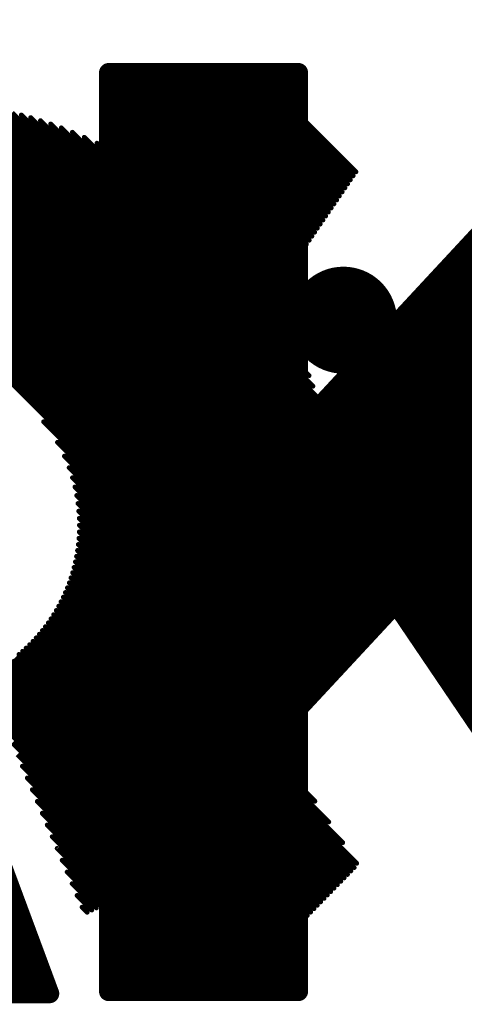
# Model space of a CAD drawing. Extents: x -13 to 79, y -40 to 78.
# Tile 45 of 96: x 38.32 to 40.64, y 18.02 to 23.16. Entities that reach past the tile are written whole.
import ezdxf

# ---------------------------------------------------------------- set-up
doc = ezdxf.new("R2010")
doc.units = 0
for name, color, linetype in [('18', 82, 'CONTINUOUS'), ('21', 253, 'CONTINUOUS'), ('22', 140, 'CONTINUOUS')]:
    doc.layers.add(name, color=color, linetype=linetype)

# ---------------------------------------------------------------- blocks, each defined once
blk = doc.blocks.new('ROUNDV')
at = {"const_width": 0.5}
blk.add_lwpolyline([(0, -0.25, 1), (0, 0.25, 1), (0, -0.25)], format="xyb", dxfattribs=at)

msp = doc.modelspace()

# ---------------------------------------------------------------- linework, layer by layer
at = {"layer": '21'}
for points, const_width in [([(32.385, 3.175, 0.4142), (61.595, 32.385)], 3.048), ([(38.7804, 22.9074, 1), (38.7804, 22.8566)], 0.0508), ([(38.8058, 22.882, 1), (38.755, 22.882)], 0.0508), ([(38.8276, 22.9074, 1), (38.8276, 22.8566)], 0.0508), ([(38.8455, 22.8641, 1), (38.8096, 22.9)], 0.0508), ([(38.8276, 22.8566, 1), (38.8276, 22.9074)], 0.0508), ([(38.969, 22.9074, 1), (38.969, 22.8566)], 0.0508), ([(38.987, 22.8641, 1), (38.951, 22.9)], 0.0508), ([(38.969, 22.8566, 1), (38.969, 22.9074)], 0.0508), ([(39.1104, 22.9074, 1), (39.1104, 22.8566)], 0.0508), ([(39.1284, 22.8641, 1), (39.0924, 22.9)], 0.0508), ([(39.1104, 22.8566, 1), (39.1104, 22.9074)], 0.0508), ([(39.2518, 22.9074, 1), (39.2518, 22.8566)], 0.0508), ([(39.2698, 22.8641, 1), (39.2339, 22.9)], 0.0508), ([(39.2518, 22.8566, 1), (39.2518, 22.9074)], 0.0508), ([(39.3933, 22.9074, 1), (39.3933, 22.8566)], 0.0508), ([(39.4112, 22.8641, 1), (39.3753, 22.9)], 0.0508), ([(39.3933, 22.8566, 1), (39.3933, 22.9074)], 0.0508), ([(39.5347, 22.9074, 1), (39.5347, 22.8566)], 0.0508), ([(39.5526, 22.8641, 1), (39.5167, 22.9)], 0.0508), ([(39.5347, 22.8566, 1), (39.5347, 22.9074)], 0.0508), ([(39.6761, 22.9074, 1), (39.6761, 22.8566)], 0.0508), ([(39.6941, 22.8641, 1), (39.6581, 22.9)], 0.0508), ([(39.6761, 22.8566, 1), (39.6761, 22.9074)], 0.0508), ([(39.7952, 22.882, 1), (39.7444, 22.882)], 0.0508), ([(39.7698, 22.8566, 1), (39.7698, 22.9074)], 0.0508), ([(38.8058, 22.8349, 1), (38.755, 22.8349)], 0.0508), ([(38.7624, 22.8528, 1), (38.7984, 22.8169)], 0.0508), ([(39.7952, 22.8343, 1), (39.7444, 22.8343)], 0.0508), ([(39.7878, 22.8164, 1), (39.7519, 22.8523)], 0.0508), ([(38.755, 22.8349, 1), (38.8058, 22.8349)], 0.0508), ([(39.7444, 22.8343, 1), (39.7952, 22.8343)], 0.0508), ([(38.8058, 22.6935, 1), (38.755, 22.6935)], 0.0508), ([(38.7624, 22.7114, 1), (38.7984, 22.6755)], 0.0508), ([(39.7952, 22.6929, 1), (39.7444, 22.6929)], 0.0508), ([(39.7878, 22.675, 1), (39.7519, 22.7109)], 0.0508), ([(38.755, 22.6935, 1), (38.8058, 22.6935)], 0.0508), ([(39.7444, 22.6929, 1), (39.7952, 22.6929)], 0.0508), ([(38.8058, 22.552, 1), (38.755, 22.552)], 0.0508), ([(38.7624, 22.57, 1), (38.7984, 22.5341)], 0.0508), ([(38.755, 22.552, 1), (38.8058, 22.552)], 0.0508), ([(39.7952, 22.5515, 1), (39.7444, 22.5515)], 0.0508), ([(39.7444, 22.5515, 1), (39.7952, 22.5515)], 0.0508), ([(39.7878, 22.5335, 1), (39.7519, 22.5695)], 0.0508), ([(38.7624, 22.4286, 1), (38.7984, 22.3926)], 0.0508), ([(38.8058, 22.4106, 1), (38.755, 22.4106)], 0.0508), ([(38.755, 22.4106, 1), (38.8058, 22.4106)], 0.0508), ([(39.7952, 22.4101, 1), (39.7444, 22.4101)], 0.0508), ([(39.7444, 22.4101, 1), (39.7952, 22.4101)], 0.0508), ([(39.7878, 22.3921, 1), (39.7519, 22.428)], 0.0508), ([(38.7624, 22.2872, 1), (38.7984, 22.2512)], 0.0508), ([(38.8058, 22.2692, 1), (38.755, 22.2692)], 0.0508), ([(39.7952, 22.2687, 1), (39.7444, 22.2687)], 0.0508), ([(39.7878, 22.2507, 1), (39.7519, 22.2866)], 0.0508), ([(38.755, 22.2692, 1), (38.8058, 22.2692)], 0.0508), ([(39.7444, 22.2687, 1), (39.7952, 22.2687)], 0.0508), ([(38.8058, 22.1278, 1), (38.755, 22.1278)], 0.0508), ([(38.7624, 22.1457, 1), (38.7984, 22.1098)], 0.0508), ([(39.7952, 22.1272, 1), (39.7444, 22.1272)], 0.0508), ([(39.7878, 22.1093, 1), (39.7519, 22.1452)], 0.0508), ([(38.755, 22.1278, 1), (38.8058, 22.1278)], 0.0508), ([(39.7444, 22.1272, 1), (39.7952, 22.1272)], 0.0508), ([(38.8058, 21.9863, 1), (38.755, 21.9863)], 0.0508), ([(38.7624, 22.0043, 1), (38.7984, 21.9684)], 0.0508), ([(38.755, 21.9863, 1), (38.8058, 21.9863)], 0.0508), ([(39.7952, 21.9858, 1), (39.7444, 21.9858)], 0.0508), ([(39.7444, 21.9858, 1), (39.7952, 21.9858)], 0.0508), ([(39.7878, 21.9678, 1), (39.7519, 22.0038)], 0.0508), ([(38.8058, 21.8449, 1), (38.755, 21.8449)], 0.0508), ([(38.7624, 21.8629, 1), (38.7984, 21.827)], 0.0508), ([(38.755, 21.8449, 1), (38.8058, 21.8449)], 0.0508), ([(39.7952, 21.8444, 1), (39.7444, 21.8444)], 0.0508), ([(39.7444, 21.8444, 1), (39.7952, 21.8444)], 0.0508), ([(39.7878, 21.8264, 1), (39.7519, 21.8624)], 0.0508), ([(38.7624, 21.7215, 1), (38.7984, 21.6855)], 0.0508), ([(38.8058, 21.7035, 1), (38.755, 21.7035)], 0.0508), ([(39.7952, 21.703, 1), (39.7444, 21.703)], 0.0508), ([(39.7878, 21.685, 1), (39.7519, 21.7209)], 0.0508), ([(38.755, 21.7035, 1), (38.8058, 21.7035)], 0.0508), ([(39.7444, 21.703, 1), (39.7952, 21.703)], 0.0508), ([(38.8058, 21.5621, 1), (38.755, 21.5621)], 0.0508), ([(38.7624, 21.58, 1), (38.7984, 21.5441)], 0.0508), ([(39.7952, 21.5615, 1), (39.7444, 21.5615)], 0.0508), ([(39.7878, 21.5436, 1), (39.7519, 21.5795)], 0.0508), ([(38.755, 21.5621, 1), (38.8058, 21.5621)], 0.0508), ([(39.7444, 21.5615, 1), (39.7952, 21.5615)], 0.0508), ([(38.8058, 21.4207, 1), (38.755, 21.4207)], 0.0508), ([(38.7624, 21.4386, 1), (38.7984, 21.4027)], 0.0508), ([(38.755, 21.4207, 1), (38.8058, 21.4207)], 0.0508), ([(39.7952, 21.4201, 1), (39.7444, 21.4201)], 0.0508), ([(39.7444, 21.4201, 1), (39.7952, 21.4201)], 0.0508), ([(39.7878, 21.4022, 1), (39.7519, 21.4381)], 0.0508), ([(38.8058, 21.2792, 1), (38.755, 21.2792)], 0.0508), ([(38.7624, 21.2972, 1), (38.7984, 21.2613)], 0.0508), ([(38.755, 21.2792, 1), (38.8058, 21.2792)], 0.0508), ([(39.7952, 21.2787, 1), (39.7444, 21.2787)], 0.0508), ([(39.7444, 21.2787, 1), (39.7952, 21.2787)], 0.0508), ([(39.7878, 21.2607, 1), (39.7519, 21.2967)], 0.0508), ([(38.8058, 21.1378, 1), (38.755, 21.1378)], 0.0508), ([(38.7624, 21.1558, 1), (38.7984, 21.1199)], 0.0508), ([(39.7952, 21.1373, 1), (39.7444, 21.1373)], 0.0508), ([(39.7878, 21.1193, 1), (39.7519, 21.1552)], 0.0508), ([(38.755, 21.1378, 1), (38.8058, 21.1378)], 0.0508), ([(39.7444, 21.1373, 1), (39.7952, 21.1373)], 0.0508), ([(38.7624, 21.0144, 1), (38.7984, 20.9784)], 0.0508), ([(38.8058, 20.9964, 1), (38.755, 20.9964)], 0.0508), ([(39.7512, 21.0363, 1), (39.7884, 21.0017)], 0.0508), ([(39.7444, 21.019, 1), (39.7952, 21.019)], 0.0508), ([(38.755, 20.9964, 1), (38.8058, 20.9964)], 0.0508), ([(38.8058, 20.855, 1), (38.755, 20.855)], 0.0508), ([(38.7624, 20.8729, 1), (38.7984, 20.837)], 0.0508), ([(38.755, 20.855, 1), (38.8058, 20.855)], 0.0508), ([(38.8058, 20.7136, 1), (38.755, 20.7136)], 0.0508), ([(38.7624, 20.7315, 1), (38.7984, 20.6956)], 0.0508), ([(38.755, 20.7136, 1), (38.8058, 20.7136)], 0.0508), ([(38.8058, 20.5721, 1), (38.755, 20.5721)], 0.0508), ([(38.7624, 20.5901, 1), (38.7984, 20.5542)], 0.0508), ([(38.755, 20.5721, 1), (38.8058, 20.5721)], 0.0508), ([(38.7624, 20.4487, 1), (38.7984, 20.4127)], 0.0508), ([(38.8058, 20.4307, 1), (38.755, 20.4307)], 0.0508), ([(38.755, 20.4307, 1), (38.8058, 20.4307)], 0.0508), ([(38.7624, 20.3073, 1), (38.7984, 20.2713)], 0.0508), ([(38.8058, 20.2893, 1), (38.755, 20.2893)], 0.0508), ([(38.755, 20.2893, 1), (38.8058, 20.2893)], 0.0508), ([(38.8058, 20.1479, 1), (38.755, 20.1479)], 0.0508), ([(38.7624, 20.1658, 1), (38.7984, 20.1299)], 0.0508), ([(38.755, 20.1479, 1), (38.8058, 20.1479)], 0.0508), ([(40.2996, 20.1269, 1), (40.2576, 20.0984)], 0.0508), ([(40.2972, 20.0954, 1), (40.26, 20.1299)], 0.0508), ([(40.2696, 20.1174, 1), (40.3055, 20.0814)], 0.0508), ([(38.8058, 20.0064, 1), (38.755, 20.0064)], 0.0508), ([(38.7624, 20.0244, 1), (38.7984, 19.9885)], 0.0508), ([(40.3267, 20.033, 1), (40.3626, 19.9971)], 0.0508), ([(38.755, 20.0064, 1), (38.8058, 20.0064)], 0.0508), ([(40.3838, 19.9487, 1), (40.4197, 19.9128)], 0.0508), ([(38.8058, 19.865, 1), (38.755, 19.865)], 0.0508), ([(38.7624, 19.883, 1), (38.7984, 19.8471)], 0.0508), ([(38.755, 19.865, 1), (38.8058, 19.865)], 0.0508), ([(40.0068, 19.7827, 1), (39.9709, 19.8186)], 0.0508), ([(40.4409, 19.8644, 1), (40.4768, 19.8284)], 0.0508), ([(40.4979, 19.78, 1), (40.5339, 19.7441)], 0.0508), ([(38.7624, 19.7416, 1), (38.7984, 19.7056)], 0.0508), ([(38.8058, 19.7236, 1), (38.755, 19.7236)], 0.0508), ([(38.755, 19.7236, 1), (38.8058, 19.7236)], 0.0508), ([(40.555, 19.6957, 1), (40.591, 19.6597)], 0.0508), ([(40.594, 19.6919, 1), (40.552, 19.6635)], 0.0508), ([(40.552, 19.6635, 1), (40.594, 19.6919)], 0.0508), ([(40.6121, 19.6113, 1), (40.648, 19.5754)], 0.0508), ([(38.8058, 19.5822, 1), (38.755, 19.5822)], 0.0508), ([(38.7624, 19.6001, 1), (38.7984, 19.5642)], 0.0508), ([(38.755, 19.5822, 1), (38.8058, 19.5822)], 0.0508), ([(39.7952, 19.5648, 1), (39.7444, 19.5648)], 0.0508), ([(39.7512, 19.5821, 1), (39.7884, 19.5476)], 0.0508), ([(38.8058, 19.4408, 1), (38.755, 19.4408)], 0.0508), ([(38.7624, 19.4587, 1), (38.7984, 19.4228)], 0.0508), ([(39.7952, 19.4402, 1), (39.7444, 19.4402)], 0.0508), ([(39.7878, 19.4223, 1), (39.7519, 19.4582)], 0.0508), ([(38.755, 19.4408, 1), (38.8058, 19.4408)], 0.0508), ([(39.7444, 19.4402, 1), (39.7952, 19.4402)], 0.0508), ([(38.8058, 19.2993, 1), (38.755, 19.2993)], 0.0508), ([(38.7624, 19.3173, 1), (38.7984, 19.2814)], 0.0508), ([(39.7952, 19.2988, 1), (39.7444, 19.2988)], 0.0508), ([(39.7878, 19.2808, 1), (39.7519, 19.3168)], 0.0508), ([(38.755, 19.2993, 1), (38.8058, 19.2993)], 0.0508), ([(39.7444, 19.2988, 1), (39.7952, 19.2988)], 0.0508), ([(38.8058, 19.1579, 1), (38.755, 19.1579)], 0.0508), ([(38.7624, 19.1759, 1), (38.7984, 19.14)], 0.0508), ([(38.755, 19.1579, 1), (38.8058, 19.1579)], 0.0508), ([(39.7952, 19.1574, 1), (39.7444, 19.1574)], 0.0508), ([(39.7444, 19.1574, 1), (39.7952, 19.1574)], 0.0508), ([(39.7878, 19.1394, 1), (39.7519, 19.1753)], 0.0508), ([(38.7624, 19.0345, 1), (38.7984, 18.9985)], 0.0508), ([(38.8058, 19.0165, 1), (38.755, 19.0165)], 0.0508), ([(38.755, 19.0165, 1), (38.8058, 19.0165)], 0.0508), ([(39.7952, 19.016, 1), (39.7444, 19.016)], 0.0508), ([(39.7444, 19.016, 1), (39.7952, 19.016)], 0.0508), ([(39.7878, 18.998, 1), (39.7519, 19.0339)], 0.0508), ([(38.8058, 18.8751, 1), (38.755, 18.8751)], 0.0508), ([(38.7624, 18.893, 1), (38.7984, 18.8571)], 0.0508), ([(39.7952, 18.8745, 1), (39.7444, 18.8745)], 0.0508), ([(39.7878, 18.8566, 1), (39.7519, 18.8925)], 0.0508), ([(38.755, 18.8751, 1), (38.8058, 18.8751)], 0.0508), ([(39.7444, 18.8745, 1), (39.7952, 18.8745)], 0.0508), ([(38.8058, 18.7337, 1), (38.755, 18.7337)], 0.0508), ([(38.7624, 18.7516, 1), (38.7984, 18.7157)], 0.0508), ([(39.7952, 18.7331, 1), (39.7444, 18.7331)], 0.0508), ([(39.7878, 18.7152, 1), (39.7519, 18.7511)], 0.0508), ([(38.755, 18.7337, 1), (38.8058, 18.7337)], 0.0508), ([(39.7444, 18.7331, 1), (39.7952, 18.7331)], 0.0508), ([(38.8058, 18.5922, 1), (38.755, 18.5922)], 0.0508), ([(38.7624, 18.6102, 1), (38.7984, 18.5743)], 0.0508), ([(38.755, 18.5922, 1), (38.8058, 18.5922)], 0.0508), ([(39.7952, 18.5917, 1), (39.7444, 18.5917)], 0.0508), ([(39.7444, 18.5917, 1), (39.7952, 18.5917)], 0.0508), ([(39.7878, 18.5737, 1), (39.7519, 18.6097)], 0.0508), ([(38.3179, 18.5181, 1), (38.282, 18.554)], 0.0508), ([(38.3562, 18.415, 1), (38.3203, 18.4509)], 0.0508), ([(38.7624, 18.4688, 1), (38.7984, 18.4328)], 0.0508), ([(38.8058, 18.4508, 1), (38.755, 18.4508)], 0.0508), ([(38.755, 18.4508, 1), (38.8058, 18.4508)], 0.0508), ([(39.7952, 18.4503, 1), (39.7444, 18.4503)], 0.0508), ([(39.7444, 18.4503, 1), (39.7952, 18.4503)], 0.0508), ([(39.7878, 18.4323, 1), (39.7519, 18.4682)], 0.0508), ([(38.4004, 18.3386, 1), (38.3527, 18.321)], 0.0508), ([(38.3527, 18.321, 1), (38.4004, 18.3386)], 0.0508), ([(38.3945, 18.3118, 1), (38.3586, 18.3478)], 0.0508), ([(38.7624, 18.3274, 1), (38.7984, 18.2914)], 0.0508), ([(38.8058, 18.3094, 1), (38.755, 18.3094)], 0.0508), ([(39.7952, 18.3088, 1), (39.7444, 18.3088)], 0.0508), ([(39.7878, 18.2909, 1), (39.7519, 18.3268)], 0.0508), ([(38.755, 18.3094, 1), (38.8058, 18.3094)], 0.0508), ([(39.7444, 18.3088, 1), (39.7952, 18.3088)], 0.0508), ([(38.4328, 18.2087, 1), (38.3969, 18.2446)], 0.0508), ([(38.8058, 18.168, 1), (38.755, 18.168)], 0.0508), ([(38.7624, 18.1859, 1), (38.7984, 18.15)], 0.0508), ([(39.7952, 18.1674, 1), (39.7444, 18.1674)], 0.0508), ([(39.7878, 18.1495, 1), (39.7519, 18.1854)], 0.0508), ([(38.4711, 18.1056, 1), (38.4352, 18.1415)], 0.0508), ([(38.755, 18.168, 1), (38.8058, 18.168)], 0.0508), ([(39.7444, 18.1674, 1), (39.7952, 18.1674)], 0.0508), ([(38.3864, 18.0928, 1), (38.4224, 18.0568)], 0.0508), ([(38.4044, 18.1002, 1), (38.4044, 18.0494)], 0.0508), ([(38.4044, 18.0494, 1), (38.4044, 18.1002)], 0.0508), ([(38.4474, 18.066, 1), (38.495, 18.0836)], 0.0508), ([(38.4712, 18.0494, 1), (38.4712, 18.1002)], 0.0508), ([(38.7804, 18.1112, 1), (38.7804, 18.0604)], 0.0508), ([(38.755, 18.0858, 1), (38.8058, 18.0858)], 0.0508), ([(38.8396, 18.1112, 1), (38.8396, 18.0604)], 0.0508), ([(38.8217, 18.1037, 1), (38.8576, 18.0678)], 0.0508), ([(38.8396, 18.0604, 1), (38.8396, 18.1112)], 0.0508), ([(38.9811, 18.1112, 1), (38.9811, 18.0604)], 0.0508), ([(38.9631, 18.1037, 1), (38.999, 18.0678)], 0.0508), ([(38.9811, 18.0604, 1), (38.9811, 18.1112)], 0.0508), ([(39.1225, 18.1112, 1), (39.1225, 18.0604)], 0.0508), ([(39.1045, 18.1037, 1), (39.1404, 18.0678)], 0.0508), ([(39.1225, 18.0604, 1), (39.1225, 18.1112)], 0.0508), ([(39.2639, 18.1112, 1), (39.2639, 18.0604)], 0.0508), ([(39.2459, 18.1037, 1), (39.2819, 18.0678)], 0.0508), ([(39.2639, 18.0604, 1), (39.2639, 18.1112)], 0.0508), ([(39.4053, 18.1112, 1), (39.4053, 18.0604)], 0.0508), ([(39.3874, 18.1037, 1), (39.4233, 18.0678)], 0.0508), ([(39.4053, 18.0604, 1), (39.4053, 18.1112)], 0.0508), ([(39.5468, 18.1112, 1), (39.5468, 18.0604)], 0.0508), ([(39.5288, 18.1037, 1), (39.5647, 18.0678)], 0.0508), ([(39.5468, 18.0604, 1), (39.5468, 18.1112)], 0.0508), ([(39.6882, 18.1112, 1), (39.6882, 18.0604)], 0.0508), ([(39.6702, 18.1037, 1), (39.7061, 18.0678)], 0.0508), ([(39.6882, 18.0604, 1), (39.6882, 18.1112)], 0.0508), ([(39.7444, 18.0858, 1), (39.7952, 18.0858)], 0.0508), ([(39.7698, 18.0604, 1), (39.7698, 18.1112)], 0.0508)]:
    msp.add_lwpolyline(points, format="xyb", dxfattribs=dict(at, const_width=const_width))
at = {"layer": '21', "const_width": 0.1016}
for points in [[(38.7804, 20.0064), (41.6976, 22.9236)], [(38.7804, 19.865), (41.839, 22.9236)], [(38.7804, 19.7236), (41.9804, 22.9236)], [(38.7804, 19.5822), (42.1218, 22.9236)], [(38.7804, 19.4408), (42.2632, 22.9236)], [(38.7804, 19.2993), (42.4047, 22.9236)], [(38.7804, 19.1579), (42.5461, 22.9236)], [(38.7804, 19.0165), (42.6875, 22.9236)], [(38.7804, 18.8751), (42.8289, 22.9236)], [(38.8276, 22.882), (38.7804, 22.882)], [(38.7804, 22.882), (38.7804, 22.8349)], [(38.7804, 22.8349), (38.8276, 22.882)], [(38.7804, 22.6935), (38.969, 22.882)], [(38.7804, 22.552), (39.1104, 22.882)], [(38.7804, 22.4106), (39.2518, 22.882)], [(38.7804, 22.2692), (39.3933, 22.882)], [(38.7804, 22.1278), (39.5347, 22.882)], [(38.7804, 21.9863), (39.6761, 22.882)], [(38.969, 22.882), (38.8276, 22.882)], [(39.1104, 22.882), (38.969, 22.882)], [(39.2518, 22.882), (39.1104, 22.882)], [(39.3933, 22.882), (39.2518, 22.882)], [(39.5347, 22.882), (39.3933, 22.882)], [(39.6761, 22.882), (39.5347, 22.882)], [(39.7698, 22.882), (39.6761, 22.882)], [(41.5387, 22.9236), (39.7698, 21.019)], [(39.7698, 22.8343), (39.7698, 22.882)], [(38.7804, 22.8349), (38.7804, 22.6935)], [(38.7804, 21.8449), (39.7698, 22.8343)], [(39.7698, 22.6929), (39.7698, 22.8343)], [(38.7804, 22.6935), (38.7804, 22.552)], [(38.7804, 21.7035), (39.7698, 22.6929)], [(39.7698, 22.5515), (39.7698, 22.6929)], [(38.7804, 22.552), (38.7804, 22.4106)], [(38.7804, 21.5621), (39.7698, 22.5515)], [(39.7698, 22.4101), (39.7698, 22.5515)], [(38.7804, 22.4106), (38.7804, 22.2692)], [(38.7804, 21.4207), (39.7698, 22.4101)], [(39.7698, 22.2687), (39.7698, 22.4101)], [(38.7804, 22.2692), (38.7804, 22.1278)], [(38.7804, 21.2792), (39.7698, 22.2687)], [(39.7698, 22.1272), (39.7698, 22.2687)], [(38.7804, 22.1278), (38.7804, 21.9863)], [(38.7804, 21.1378), (39.7698, 22.1272)], [(39.7698, 21.9858), (39.7698, 22.1272)], [(38.7804, 21.9863), (38.7804, 21.8449)], [(38.7804, 20.9964), (39.7698, 21.9858)], [(39.7698, 21.8444), (39.7698, 21.9858)], [(38.7804, 21.8449), (38.7804, 21.7035)], [(38.7804, 20.855), (39.7698, 21.8444)], [(39.7698, 21.703), (39.7698, 21.8444)], [(38.7804, 18.7337), (41.8315, 21.7848)], [(38.7804, 21.7035), (38.7804, 21.5621)], [(38.7804, 20.7136), (39.7698, 21.703)], [(39.7698, 21.5615), (39.7698, 21.703)], [(38.7804, 21.5621), (38.7804, 21.4207)], [(38.7804, 20.5721), (39.7698, 21.5615)], [(39.7698, 21.4201), (39.7698, 21.5615)], [(38.7804, 21.4207), (38.7804, 21.2792)], [(38.7804, 20.4307), (39.7698, 21.4201)], [(39.7698, 21.2787), (39.7698, 21.4201)], [(38.7804, 21.2792), (38.7804, 21.1378)], [(38.7804, 20.2893), (39.7698, 21.2787)], [(39.7698, 21.1373), (39.7698, 21.2787)], [(38.7804, 21.1378), (38.7804, 20.9964)], [(38.7804, 20.1479), (39.7698, 21.1373)], [(39.7698, 21.019), (39.7698, 21.1373)], [(38.7804, 20.9964), (38.7804, 20.855)], [(38.7804, 20.855), (38.7804, 20.7136)], [(40.2876, 20.0994), (41.0002, 20.812)], [(40.3447, 20.0151), (41.0573, 20.7277)], [(38.7804, 20.7136), (38.7804, 20.5721)], [(40.4017, 19.9307), (41.1143, 20.6433)], [(38.7804, 20.5721), (38.7804, 20.4307)], [(40.4588, 19.8464), (41.1714, 20.559)], [(40.5159, 19.7621), (41.2285, 20.4746)], [(38.7804, 20.4307), (38.7804, 20.2893)], [(40.573, 19.6777), (41.2856, 20.3903)], [(40.6301, 19.5934), (41.3426, 20.3059)], [(38.7804, 20.2893), (38.7804, 20.1479)], [(38.7804, 20.1479), (38.7804, 20.0064)], [(39.7698, 19.5648), (40.2786, 20.1127)], [(40.2786, 20.1127), (40.573, 19.6777)], [(38.7804, 20.0064), (38.7804, 19.865)], [(38.7804, 19.865), (38.7804, 19.7236)], [(38.7804, 18.5922), (39.9888, 19.8007)], [(38.7804, 19.7236), (38.7804, 19.5822)], [(40.573, 19.6777), (40.7442, 19.4247)], [(38.7804, 19.5822), (38.7804, 19.4408)], [(39.7698, 19.4402), (39.7698, 19.5648)], [(38.7804, 19.4408), (38.7804, 19.2993)], [(38.7804, 18.4508), (39.7698, 19.4402)], [(39.7698, 19.2988), (39.7698, 19.4402)], [(38.7804, 19.2993), (38.7804, 19.1579)], [(38.7804, 18.3094), (39.7698, 19.2988)], [(39.7698, 19.1574), (39.7698, 19.2988)], [(38.3766, 18.3298), (38.032, 19.258)], [(38.7804, 19.1579), (38.7804, 19.0165)], [(38.7804, 18.168), (39.7698, 19.1574)], [(39.7698, 19.016), (39.7698, 19.1574)], [(38.7804, 19.0165), (38.7804, 18.8751)], [(38.8396, 18.0858), (39.7698, 19.016)], [(39.7698, 18.8745), (39.7698, 19.016)], [(38.7804, 18.8751), (38.7804, 18.7337)], [(38.9811, 18.0858), (39.7698, 18.8745)], [(39.7698, 18.7331), (39.7698, 18.8745)], [(38.7804, 18.7337), (38.7804, 18.5922)], [(39.1225, 18.0858), (39.7698, 18.7331)], [(39.7698, 18.5917), (39.7698, 18.7331)], [(38.7804, 18.5922), (38.7804, 18.4508)], [(39.2639, 18.0858), (39.7698, 18.5917)], [(39.7698, 18.4503), (39.7698, 18.5917)], [(37.8387, 18.0748), (38.3, 18.5361)], [(37.9801, 18.0748), (38.3383, 18.4329)], [(38.7804, 18.4508), (38.7804, 18.3094)], [(39.4053, 18.0858), (39.7698, 18.4503)], [(39.7698, 18.3088), (39.7698, 18.4503)], [(38.1216, 18.0748), (38.3766, 18.3298)], [(38.4712, 18.0748), (38.3766, 18.3298)], [(38.7804, 18.3094), (38.7804, 18.168)], [(39.5468, 18.0858), (39.7698, 18.3088)], [(39.7698, 18.1674), (39.7698, 18.3088)], [(38.263, 18.0748), (38.4148, 18.2267)], [(38.7804, 18.168), (38.7804, 18.0858)], [(39.6882, 18.0858), (39.7698, 18.1674)], [(39.7698, 18.0858), (39.7698, 18.1674)], [(38.4044, 18.0748), (38.4531, 18.1235)], [(38.263, 18.0748), (38.4044, 18.0748)], [(38.4044, 18.0748), (38.4712, 18.0748)], [(38.7804, 18.0858), (38.8396, 18.0858)], [(38.8396, 18.0858), (38.9811, 18.0858)], [(38.9811, 18.0858), (39.1225, 18.0858)], [(39.1225, 18.0858), (39.2639, 18.0858)], [(39.2639, 18.0858), (39.4053, 18.0858)], [(39.4053, 18.0858), (39.5468, 18.0858)], [(39.5468, 18.0858), (39.6882, 18.0858)], [(39.6882, 18.0858), (39.7698, 18.0858)]]:
    msp.add_lwpolyline(points, dxfattribs=at)
at = {"layer": '22', "const_width": 0.0254}
for points in [[(40.683, 20.1962), (37.3764, 23.5029)], [(40.683, 20.2316), (37.409, 23.5056)], [(40.6226, 20.1859), (37.3655, 23.4429)], [(40.6529, 20.1909), (37.371, 23.4729)], [(40.562, 20.1758), (37.3548, 23.383)], [(40.5923, 20.1808), (37.3602, 23.413)], [(40.5317, 20.1707), (37.3494, 23.3531)], [(40.4711, 20.1606), (37.3385, 23.2932)], [(40.5014, 20.1657), (37.3439, 23.3231)], [(40.4105, 20.1506), (37.3277, 23.2333)], [(40.4408, 20.1556), (37.3331, 23.2632)], [(40.3499, 20.1405), (37.3169, 23.1734)], [(40.3802, 20.1455), (37.3223, 23.2033)], [(40.3195, 20.1354), (37.3115, 23.1434)], [(40.2589, 20.1253), (37.3007, 23.0835)], [(40.2892, 20.1304), (37.3061, 23.1135)], [(40.1983, 20.1152), (37.2899, 23.0236)], [(40.2286, 20.1203), (37.2953, 23.0536)], [(40.168, 20.1102), (37.2845, 22.9937)], [(40.1074, 20.1001), (37.2737, 22.9338)], [(40.1377, 20.1051), (37.2791, 22.9637)], [(40.0468, 20.09), (37.2629, 22.8739)], [(40.0771, 20.095), (37.2683, 22.9038)], [(40.0414, 22.3228), (39.4979, 22.8662)], [(40.0557, 22.3438), (39.5188, 22.8807)], [(40.0701, 22.3648), (39.5397, 22.8951)], [(39.9862, 20.0799), (37.2521, 22.814)], [(40.0165, 20.0849), (37.2575, 22.8439)], [(39.9983, 22.2597), (39.4353, 22.8228)], [(40.0127, 22.2807), (39.4562, 22.8373)], [(40.027, 22.3018), (39.477, 22.8517)], [(39.9559, 20.0748), (37.2467, 22.784)], [(39.941, 22.1757), (39.3517, 22.7649)], [(39.9553, 22.1967), (39.3726, 22.7794)], [(39.9697, 22.2177), (39.3935, 22.7939)], [(39.984, 22.2387), (39.4144, 22.8083)], [(39.9167, 20.0432), (37.2359, 22.7241)], [(39.9256, 20.0698), (37.2413, 22.754)], [(39.8979, 22.1127), (39.2891, 22.7215)], [(39.9123, 22.1337), (39.3099, 22.736)], [(39.9266, 22.1547), (39.3308, 22.7505)], [(39.8887, 19.9299), (37.1616, 22.657)], [(39.8962, 19.9577), (37.1895, 22.6645)], [(39.9034, 19.9859), (37.2176, 22.6716)], [(39.9102, 20.0144), (37.2305, 22.6941)], [(40.683, 20.2669), (38.2767, 22.6732)], [(39.8928, 21.0925), (38.3242, 22.6611)], [(39.8406, 22.0286), (39.2055, 22.6637)], [(39.8549, 22.0496), (39.2264, 22.6781)], [(39.8692, 22.0706), (39.2473, 22.6926)], [(39.8836, 22.0917), (39.2682, 22.7071)], [(39.8377, 19.7688), (37.0005, 22.6059)], [(39.8469, 19.7949), (37.0266, 22.6151)], [(39.8558, 19.8213), (37.0531, 22.6241)], [(39.8645, 19.848), (37.0798, 22.6327)], [(39.8728, 19.875), (37.1067, 22.6411)], [(39.8809, 19.9023), (37.134, 22.6492)], [(39.879, 21.1416), (38.3733, 22.6473)], [(39.8635, 21.1925), (38.4243, 22.6317)], [(39.8458, 21.2455), (38.4772, 22.6141)], [(39.7832, 21.9446), (39.1219, 22.6058)], [(39.7975, 21.9656), (39.1428, 22.6203)], [(39.8119, 21.9866), (39.1637, 22.6347)], [(39.8262, 22.0076), (39.1846, 22.6492)], [(39.8184, 19.7173), (36.949, 22.5867)], [(39.8282, 19.7429), (36.9746, 22.5965)], [(39.8258, 21.3009), (38.5326, 22.5941)], [(39.8029, 21.3592), (38.5909, 22.5712)], [(39.7401, 21.8815), (39.0593, 22.5624)], [(39.7545, 21.9026), (39.0802, 22.5769)], [(39.7688, 21.9236), (39.1011, 22.5913)], [(39.7765, 21.4209), (38.6526, 22.5448)], [(39.7458, 21.487), (38.7187, 22.514)], [(39.6828, 21.7975), (38.9757, 22.5045)], [(39.6971, 21.8185), (38.9966, 22.519)], [(39.7114, 21.8395), (39.0175, 22.5335)], [(39.7258, 21.8605), (39.0384, 22.5479)], [(39.7093, 21.5588), (38.7906, 22.4776)], [(39.6397, 21.7345), (38.913, 22.4611)], [(39.6541, 21.7555), (38.9339, 22.4756)], [(39.6684, 21.7765), (38.9548, 22.4901)], [(39.6647, 21.6388), (38.8705, 22.433)], [(39.6254, 21.7135), (38.8922, 22.4467)], [(39.8084, 19.6919), (38.4407, 21.0597)], [(40.683, 20.3023), (39.923, 21.0623)], [(40.683, 20.3376), (39.9665, 21.0541)], [(40.683, 20.373), (40.01, 21.046)], [(40.683, 20.4083), (40.0535, 21.0378)], [(40.683, 20.4437), (40.097, 21.0297)], [(40.683, 20.4791), (40.1405, 21.0216)], [(40.683, 20.5144), (40.184, 21.0134)], [(40.683, 20.5498), (40.2275, 21.0053)], [(40.683, 20.5851), (40.271, 20.9971)], [(40.683, 20.6205), (40.3145, 20.989)], [(40.683, 20.6558), (40.358, 20.9808)], [(40.683, 20.6912), (40.4015, 20.9727)], [(40.683, 20.7265), (40.445, 20.9646)], [(39.7982, 19.6668), (38.5127, 20.9523)], [(40.683, 20.7619), (40.4885, 20.9564)], [(40.683, 20.7973), (40.532, 20.9483)], [(40.683, 20.8326), (40.5755, 20.9401)], [(40.683, 20.868), (40.619, 20.932)], [(39.7877, 19.642), (38.5494, 20.8802)], [(39.7769, 19.6174), (38.5739, 20.8204)], [(39.7659, 19.593), (38.5913, 20.7676)], [(39.7547, 19.5689), (38.6041, 20.7195)], [(39.7432, 19.5451), (38.6134, 20.6748)], [(39.7314, 19.5214), (38.6199, 20.6329)], [(39.7195, 19.498), (38.6242, 20.5933)], [(39.7073, 19.4749), (38.6266, 20.5555)], [(39.6949, 19.4519), (38.6274, 20.5194)], [(39.6694, 19.4067), (38.6248, 20.4513)], [(39.6823, 19.4292), (38.6267, 20.4847)], [(39.6563, 19.3844), (38.6217, 20.419)], [(39.7831, 19.187), (38.6125, 20.3576)], [(39.7103, 19.2951), (38.6176, 20.3878)], [(39.9286, 18.9708), (38.5996, 20.2997)], [(39.8558, 19.0789), (38.6065, 20.3282)], [(40.074, 18.7546), (38.5836, 20.245)], [(40.0013, 18.8627), (38.592, 20.272)], [(40.0436, 18.7143), (38.5647, 20.1932)], [(40.0611, 18.7321), (38.5745, 20.2188)], [(40.0086, 18.6785), (38.5433, 20.1439)], [(40.0261, 18.6964), (38.5543, 20.1682)], [(39.9737, 18.6428), (38.5194, 20.0971)], [(39.9912, 18.6607), (38.5316, 20.1202)], [(39.9387, 18.6071), (38.4932, 20.0525)], [(39.9562, 18.6249), (38.5066, 20.0745)], [(39.8862, 18.5535), (38.4499, 19.9898)], [(39.9037, 18.5713), (38.4649, 20.0102)], [(39.9212, 18.5892), (38.4793, 20.0311)], [(39.8513, 18.5177), (38.4184, 19.9505)], [(39.8687, 18.5356), (38.4344, 19.9699)], [(39.7988, 18.4641), (38.3674, 19.8955)], [(39.8163, 18.482), (38.3849, 19.9133)], [(39.8338, 18.4999), (38.4019, 19.9317)], [(39.7288, 18.3927), (38.2923, 19.8292)], [(39.7463, 18.4105), (38.3118, 19.845)], [(39.7638, 18.4284), (38.3309, 19.8613)], [(39.7813, 18.4463), (38.3494, 19.8782)], [(39.6764, 18.3391), (38.2306, 19.7849)], [(39.6939, 18.3569), (38.2517, 19.7991)], [(39.7113, 18.3748), (38.2722, 19.8139)], [(39.6064, 18.2676), (38.1407, 19.7334)], [(39.6239, 18.2855), (38.164, 19.7454)], [(39.6414, 18.3033), (38.1867, 19.758)], [(39.6589, 18.3212), (38.2089, 19.7712)], [(39.5889, 18.2497), (38.1478, 19.6909)], [(39.5714, 18.2319), (38.1738, 19.6295)], [(39.4767, 18.2912), (38.1997, 19.5682)], [(39.3566, 18.376), (38.2257, 19.5069)], [(39.2365, 18.4608), (38.2517, 19.4455)], [(39.1163, 18.5456), (38.2777, 19.3842)], [(38.9962, 18.6304), (38.3037, 19.3229)], [(38.9426, 18.6485), (38.3296, 19.2615)], [(38.9209, 18.6349), (38.3556, 19.2002)], [(38.899, 18.6214), (38.3816, 19.1389)], [(38.8769, 18.6082), (38.4076, 19.0776)], [(38.8545, 18.5952), (38.4335, 19.0162)], [(38.832, 18.5824), (38.4595, 18.9549)], [(38.8092, 18.5699), (38.4855, 18.8936)], [(38.7861, 18.5575), (38.5115, 18.8322)], [(38.7629, 18.5454), (38.5374, 18.7709)], [(38.7394, 18.5336), (38.5634, 18.7096)], [(38.7157, 18.5219), (38.5894, 18.6482)], [(38.6917, 18.5105), (38.6154, 18.5869)], [(38.6675, 18.4993), (38.6414, 18.5256)]]:
    msp.add_lwpolyline(points, dxfattribs=at)
at = {"layer": '22', "const_width": 0.0127}
for points in [[(39.5024, 22.8707, 1), (39.4934, 22.8617)], [(39.5233, 22.8852, 1), (39.5143, 22.8762)], [(39.5442, 22.8996, 1), (39.5352, 22.8907)], [(39.4398, 22.8273, 1), (39.4308, 22.8183)], [(39.4606, 22.8418, 1), (39.4517, 22.8328)], [(39.4815, 22.8562, 1), (39.4726, 22.8473)], [(39.3562, 22.7694, 1), (39.3472, 22.7605)], [(39.3771, 22.7839, 1), (39.3681, 22.7749)], [(39.398, 22.7984, 1), (39.389, 22.7894)], [(39.4189, 22.8128, 1), (39.4099, 22.8039)], [(39.2935, 22.726, 1), (39.2846, 22.7171)], [(39.3144, 22.7405, 1), (39.3054, 22.7315)], [(39.3353, 22.755, 1), (39.3263, 22.746)], [(38.3287, 22.6656, 1), (38.3197, 22.6566)], [(39.21, 22.6682, 1), (39.201, 22.6592)], [(39.2309, 22.6826, 1), (39.2219, 22.6737)], [(39.2518, 22.6971, 1), (39.2428, 22.6881)], [(39.2726, 22.7116, 1), (39.2637, 22.7026)], [(38.3778, 22.6518, 1), (38.3688, 22.6428)], [(38.4287, 22.6362, 1), (38.4198, 22.6273)], [(38.4817, 22.6186, 1), (38.4728, 22.6096)], [(39.1264, 22.6103, 1), (39.1174, 22.6013)], [(39.1473, 22.6248, 1), (39.1383, 22.6158)], [(39.1682, 22.6392, 1), (39.1592, 22.6303)], [(39.1891, 22.6537, 1), (39.1801, 22.6447)], [(38.5371, 22.5985, 1), (38.5282, 22.5896)], [(38.5954, 22.5756, 1), (38.5864, 22.5667)], [(39.0638, 22.5669, 1), (39.0548, 22.5579)], [(39.0846, 22.5814, 1), (39.0757, 22.5724)], [(39.1055, 22.5958, 1), (39.0966, 22.5869)], [(38.6571, 22.5493, 1), (38.6481, 22.5403)], [(38.7232, 22.5185, 1), (38.7142, 22.5096)], [(38.9802, 22.509, 1), (38.9712, 22.5001)], [(39.0011, 22.5235, 1), (38.9921, 22.5145)], [(39.022, 22.538, 1), (39.013, 22.529)], [(39.0429, 22.5524, 1), (39.0339, 22.5435)], [(38.7951, 22.482, 1), (38.7861, 22.4731)], [(38.9175, 22.4656, 1), (38.9086, 22.4567)], [(38.9384, 22.4801, 1), (38.9294, 22.4711)], [(38.9593, 22.4946, 1), (38.9503, 22.4856)], [(38.875, 22.4374, 1), (38.866, 22.4285)], [(38.8966, 22.4512, 1), (38.8877, 22.4422)], [(40.0656, 22.3603, 1), (40.0745, 22.3693)], [(40.0225, 22.2973, 1), (40.0315, 22.3062)], [(40.0369, 22.3183, 1), (40.0459, 22.3273)], [(40.0512, 22.3393, 1), (40.0602, 22.3483)], [(39.9939, 22.2552, 1), (40.0028, 22.2642)], [(40.0082, 22.2763, 1), (40.0172, 22.2852)], [(39.9508, 22.1922, 1), (39.9598, 22.2012)], [(39.9652, 22.2132, 1), (39.9741, 22.2222)], [(39.9795, 22.2342, 1), (39.9885, 22.2432)], [(39.9221, 22.1502, 1), (39.9311, 22.1592)], [(39.9365, 22.1712, 1), (39.9454, 22.1802)], [(39.8934, 22.1082, 1), (39.9024, 22.1171)], [(39.9078, 22.1292, 1), (39.9168, 22.1382)], [(39.8504, 22.0451, 1), (39.8594, 22.0541)], [(39.8648, 22.0661, 1), (39.8737, 22.0751)], [(39.8791, 22.0872, 1), (39.8881, 22.0961)], [(39.8217, 22.0031, 1), (39.8307, 22.0121)], [(39.8361, 22.0241, 1), (39.845, 22.0331)], [(39.7787, 21.9401, 1), (39.7877, 21.9491)], [(39.793, 21.9611, 1), (39.802, 21.9701)], [(39.8074, 21.9821, 1), (39.8163, 21.9911)], [(39.75, 21.8981, 1), (39.759, 21.907)], [(39.7643, 21.9191, 1), (39.7733, 21.928)], [(39.707, 21.835, 1), (39.7159, 21.844)], [(39.7213, 21.856, 1), (39.7303, 21.865)], [(39.7357, 21.8771, 1), (39.7446, 21.886)], [(39.6783, 21.793, 1), (39.6872, 21.802)], [(39.6926, 21.814, 1), (39.7016, 21.823)], [(39.6352, 21.73, 1), (39.6442, 21.7389)], [(39.6496, 21.751, 1), (39.6586, 21.76)], [(39.6639, 21.772, 1), (39.6729, 21.781)], [(39.6209, 21.709, 1), (39.6299, 21.7179)], [(39.6602, 21.6343, 1), (39.6692, 21.6433)], [(39.7048, 21.5544, 1), (39.7138, 21.5633)], [(39.7413, 21.4825, 1), (39.7503, 21.4915)], [(39.772, 21.4164, 1), (39.781, 21.4254)], [(39.7984, 21.3547, 1), (39.8074, 21.3636)], [(39.8213, 21.2964, 1), (39.8303, 21.3054)], [(39.8414, 21.241, 1), (39.8503, 21.25)], [(39.859, 21.188, 1), (39.868, 21.197)], [(39.8746, 21.1371, 1), (39.8835, 21.1461)], [(39.8883, 21.088, 1), (39.8973, 21.097)], [(38.4451, 21.0642, 1), (38.4362, 21.0552)], [(39.9275, 21.0667, 1), (39.9185, 21.0578)], [(39.971, 21.0586, 1), (39.962, 21.0496)], [(40.0145, 21.0505, 1), (40.0055, 21.0415)], [(40.058, 21.0423, 1), (40.049, 21.0333)], [(40.1015, 21.0342, 1), (40.0925, 21.0252)], [(40.145, 21.026, 1), (40.136, 21.0171)], [(40.1885, 21.0179, 1), (40.1795, 21.0089)], [(40.232, 21.0098, 1), (40.223, 21.0008)], [(40.2755, 21.0016, 1), (40.2665, 20.9926)], [(40.319, 20.9935, 1), (40.31, 20.9845)], [(40.3625, 20.9853, 1), (40.3535, 20.9764)], [(40.406, 20.9772, 1), (40.397, 20.9682)], [(40.4495, 20.969, 1), (40.4405, 20.9601)], [(38.5172, 20.9567, 1), (38.5083, 20.9478)], [(40.493, 20.9609, 1), (40.484, 20.9519)], [(40.5365, 20.9528, 1), (40.5275, 20.9438)], [(40.58, 20.9446, 1), (40.571, 20.9356)], [(40.6235, 20.9365, 1), (40.6145, 20.9275)], [(38.5539, 20.8847, 1), (38.5449, 20.8757)], [(38.5784, 20.8249, 1), (38.5694, 20.8159)], [(38.5958, 20.7721, 1), (38.5869, 20.7631)], [(38.6086, 20.7239, 1), (38.5996, 20.715)], [(38.6179, 20.6793, 1), (38.6089, 20.6703)], [(38.6244, 20.6374, 1), (38.6154, 20.6285)], [(38.6287, 20.5978, 1), (38.6197, 20.5888)], [(38.6311, 20.56, 1), (38.6221, 20.551)], [(38.6319, 20.5239, 1), (38.6229, 20.5149)], [(38.6293, 20.4558, 1), (38.6203, 20.4468)], [(38.6312, 20.4892, 1), (38.6223, 20.4802)], [(38.6262, 20.4235, 1), (38.6172, 20.4145)], [(38.617, 20.362, 1), (38.608, 20.3531)], [(38.6221, 20.3923, 1), (38.6131, 20.3833)], [(38.6041, 20.3042, 1), (38.5951, 20.2952)], [(38.6109, 20.3327, 1), (38.602, 20.3237)], [(38.5881, 20.2495, 1), (38.5791, 20.2405)], [(38.5965, 20.2765, 1), (38.5875, 20.2675)], [(38.5692, 20.1976, 1), (38.5603, 20.1887)], [(38.579, 20.2232, 1), (38.57, 20.2143)], [(38.5478, 20.1484, 1), (38.5388, 20.1394)], [(38.5588, 20.1727, 1), (38.5498, 20.1637)], [(40.3454, 20.136, 1), (40.3543, 20.1449)], [(40.3757, 20.141, 1), (40.3846, 20.15)], [(40.406, 20.1461, 1), (40.415, 20.155)], [(40.4363, 20.1511, 1), (40.4453, 20.1601)], [(40.4666, 20.1562, 1), (40.4756, 20.1651)], [(40.4969, 20.1612, 1), (40.5059, 20.1702)], [(40.5272, 20.1663, 1), (40.5362, 20.1752)], [(40.5575, 20.1713, 1), (40.5665, 20.1803)], [(40.5878, 20.1764, 1), (40.5968, 20.1853)], [(40.6181, 20.1814, 1), (40.6271, 20.1904)], [(38.5239, 20.1016, 1), (38.5149, 20.0926)], [(38.5361, 20.1247, 1), (38.5271, 20.1157)], [(40.0423, 20.0855, 1), (40.0513, 20.0945)], [(40.0726, 20.0905, 1), (40.0816, 20.0995)], [(40.1029, 20.0956, 1), (40.1119, 20.1046)], [(40.1332, 20.1006, 1), (40.1422, 20.1096)], [(40.1635, 20.1057, 1), (40.1725, 20.1147)], [(40.1938, 20.1107, 1), (40.2028, 20.1197)], [(40.2241, 20.1158, 1), (40.2331, 20.1247)], [(40.2544, 20.1208, 1), (40.2634, 20.1298)], [(40.2848, 20.1259, 1), (40.2937, 20.1348)], [(40.3151, 20.1309, 1), (40.324, 20.1399)], [(38.4977, 20.057, 1), (38.4887, 20.048)], [(38.5111, 20.079, 1), (38.5021, 20.07)], [(39.9123, 20.0388, 1), (39.9212, 20.0477)], [(39.9211, 20.0653, 1), (39.93, 20.0743)], [(39.9514, 20.0703, 1), (39.9603, 20.0793)], [(39.9817, 20.0754, 1), (39.9906, 20.0844)], [(40.012, 20.0804, 1), (40.021, 20.0894)], [(38.4544, 19.9943, 1), (38.4454, 19.9853)], [(38.4694, 20.0146, 1), (38.4604, 20.0057)], [(38.4838, 20.0356, 1), (38.4748, 20.0266)], [(39.8989, 19.9814, 1), (39.9078, 19.9904)], [(39.9057, 20.0099, 1), (39.9147, 20.0189)], [(38.4229, 19.955, 1), (38.414, 19.9461)], [(38.4389, 19.9744, 1), (38.43, 19.9654)], [(39.8917, 19.9532, 1), (39.9007, 19.9622)], [(38.3719, 19.9, 1), (38.3629, 19.891)], [(38.3894, 19.9178, 1), (38.3804, 19.9089)], [(38.4064, 19.9362, 1), (38.3975, 19.9272)], [(39.8764, 19.8978, 1), (39.8854, 19.9068)], [(39.8842, 19.9254, 1), (39.8932, 19.9343)], [(38.3163, 19.8495, 1), (38.3074, 19.8405)], [(38.3354, 19.8658, 1), (38.3264, 19.8568)], [(38.3539, 19.8826, 1), (38.3449, 19.8737)], [(39.86, 19.8435, 1), (39.869, 19.8525)], [(39.8684, 19.8705, 1), (39.8773, 19.8795)], [(39.8424, 19.7904, 1), (39.8514, 19.7994)], [(39.8513, 19.8168, 1), (39.8603, 19.8258)], [(39.8237, 19.7384, 1), (39.8327, 19.7474)], [(39.8332, 19.7643, 1), (39.8421, 19.7732)], [(39.804, 19.6874, 1), (39.8129, 19.6964)], [(39.814, 19.7128, 1), (39.8229, 19.7218)], [(39.7832, 19.6375, 1), (39.7921, 19.6465)], [(39.7937, 19.6623, 1), (39.8027, 19.6713)], [(39.7614, 19.5886, 1), (39.7704, 19.5975)], [(39.7724, 19.6129, 1), (39.7814, 19.6219)], [(39.7387, 19.5406, 1), (39.7476, 19.5495)], [(39.7502, 19.5644, 1), (39.7591, 19.5734)], [(39.7028, 19.4704, 1), (39.7118, 19.4793)], [(39.715, 19.4935, 1), (39.724, 19.5025)], [(39.727, 19.5169, 1), (39.7359, 19.5259)], [(39.6778, 19.4247, 1), (39.6867, 19.4337)], [(39.6904, 19.4474, 1), (39.6994, 19.4564)], [(39.6518, 19.3799, 1), (39.6608, 19.3889)], [(39.6649, 19.4022, 1), (39.6739, 19.4112)], [(39.7058, 19.2906, 1), (39.7148, 19.2996)], [(38.3341, 19.266, 1), (38.3251, 19.2571)], [(38.3601, 19.2047, 1), (38.3511, 19.1957)], [(39.7786, 19.1825, 1), (39.7875, 19.1915)], [(38.3861, 19.1434, 1), (38.3771, 19.1344)], [(38.412, 19.082, 1), (38.4031, 19.0731)], [(39.8513, 19.0744, 1), (39.8603, 19.0834)], [(38.438, 19.0207, 1), (38.429, 19.0117)], [(39.9241, 18.9663, 1), (39.933, 18.9753)], [(38.464, 18.9594, 1), (38.455, 18.9504)], [(38.49, 18.898, 1), (38.481, 18.8891)], [(39.9968, 18.8582, 1), (40.0058, 18.8671)], [(38.5159, 18.8367, 1), (38.507, 18.8277)], [(38.5419, 18.7754, 1), (38.533, 18.7664)], [(40.0696, 18.7501, 1), (40.0785, 18.759)], [(38.5679, 18.714, 1), (38.5589, 18.7051)], [(40.0391, 18.7098, 1), (40.0481, 18.7188)], [(40.0566, 18.7277, 1), (40.0656, 18.7366)], [(38.5939, 18.6527, 1), (38.5849, 18.6437)], [(39.9867, 18.6562, 1), (39.9956, 18.6652)], [(40.0042, 18.6741, 1), (40.0131, 18.683)], [(40.0216, 18.6919, 1), (40.0306, 18.7009)], [(38.8724, 18.6037, 1), (38.8814, 18.6127)], [(38.8945, 18.6169, 1), (38.9035, 18.6259)], [(38.9165, 18.6304, 1), (38.9254, 18.6394)], [(38.9382, 18.644, 1), (38.9471, 18.653)], [(38.9917, 18.6259, 1), (39.0006, 18.6348)], [(39.9342, 18.6026, 1), (39.9432, 18.6116)], [(39.9517, 18.6205, 1), (39.9607, 18.6294)], [(39.9692, 18.6383, 1), (39.9781, 18.6473)], [(38.6199, 18.5914, 1), (38.6109, 18.5824)], [(38.7817, 18.553, 1), (38.7906, 18.562)], [(38.8047, 18.5654, 1), (38.8137, 18.5744)], [(38.8275, 18.5779, 1), (38.8365, 18.5869)], [(38.8501, 18.5907, 1), (38.859, 18.5997)], [(39.8817, 18.549, 1), (39.8907, 18.558)], [(39.8992, 18.5669, 1), (39.9082, 18.5758)], [(39.9167, 18.5847, 1), (39.9257, 18.5937)], [(38.6458, 18.53, 1), (38.6369, 18.5211)], [(38.6631, 18.4949, 1), (38.672, 18.5038)], [(38.6873, 18.506, 1), (38.6962, 18.515)], [(38.7112, 18.5174, 1), (38.7202, 18.5264)], [(38.7349, 18.5291, 1), (38.7439, 18.538)], [(38.7584, 18.5409, 1), (38.7674, 18.5499)], [(39.1118, 18.5411, 1), (39.1208, 18.5501)], [(39.8293, 18.4954, 1), (39.8382, 18.5044)], [(39.8468, 18.5133, 1), (39.8557, 18.5222)], [(39.8642, 18.5311, 1), (39.8732, 18.5401)], [(39.232, 18.4563, 1), (39.2409, 18.4653)], [(39.7768, 18.4418, 1), (39.7858, 18.4508)], [(39.7943, 18.4597, 1), (39.8033, 18.4686)], [(39.8118, 18.4775, 1), (39.8208, 18.4865)], [(39.7243, 18.3882, 1), (39.7333, 18.3972)], [(39.7418, 18.4061, 1), (39.7508, 18.415)], [(39.7593, 18.4239, 1), (39.7683, 18.4329)], [(39.3521, 18.3715, 1), (39.3611, 18.3805)], [(39.6894, 18.3525, 1), (39.6983, 18.3614)], [(39.7069, 18.3703, 1), (39.7158, 18.3793)], [(39.4723, 18.2867, 1), (39.4812, 18.2957)], [(39.6369, 18.2989, 1), (39.6459, 18.3078)], [(39.6544, 18.3167, 1), (39.6634, 18.3257)], [(39.6719, 18.3346, 1), (39.6808, 18.3436)], [(39.5844, 18.2452, 1), (39.5934, 18.2542)], [(39.6019, 18.2631, 1), (39.6109, 18.2721)], [(39.6194, 18.281, 1), (39.6284, 18.29)], [(39.5669, 18.2274, 1), (39.5759, 18.2364)]]:
    msp.add_lwpolyline(points, format="xyb", dxfattribs=at)

# ---------------------------------------------------------------- block references
at = {"layer": '18', "xscale": 0.5588, "yscale": 0.5588}
msp.add_blockref('ROUNDV', (40.005, 21.59), dxfattribs=at)
msp.add_blockref('ROUNDV', (40.005, 21.59), dxfattribs=at)

doc.saveas('drawing.dxf')
